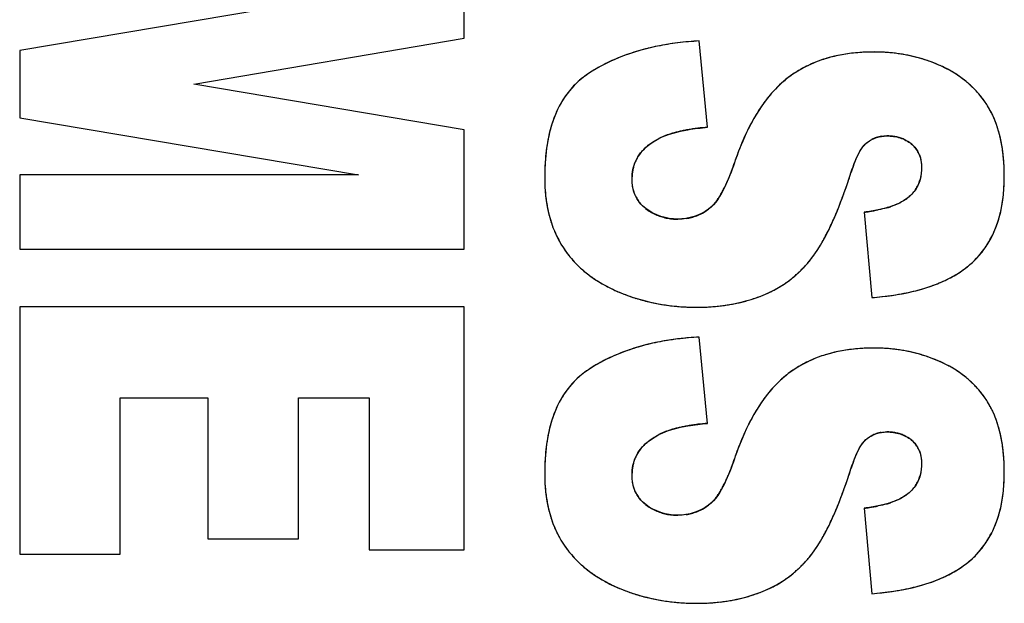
# Model space of a CAD drawing. Header units: millimetres. Extents: x 0 to 420, y 0 to 297.
# Tile 9 of 34: x 214.93 to 217.5, y 118.13 to 119.65. Entities that reach past the tile are written whole.
import ezdxf

# ---------------------------------------------------------------- set-up
doc = ezdxf.new("R2010")
doc.units = ezdxf.units.MM
doc.header["$LTSCALE"] = 23.1
doc.layers.add('000', color=7, linetype='CONTINUOUS')
doc.layers.add('03___PRT_ALL_CURVES', color=7, linetype='CONTINUOUS')

msp = doc.modelspace()

# ---------------------------------------------------------------- linework, layer by layer
at = {"layer": '000', "color": 7, "linetype": 'Continuous'}
for p, q in [((216.0934, 119.6032), (216.0934, 119.9139)), ((215.8181, 119.7202), (214.9334, 119.5713)), ((215.3876, 119.4831), (216.0934, 119.6032)), ((216.7286, 119.3708), (216.7072, 119.5959)), ((214.9334, 119.5713), (214.9334, 119.3958)), ((216.0934, 119.364), (215.3876, 119.4831)), ((214.9334, 119.3958), (215.8181, 119.2465)), ((216.0934, 119.0527), (216.0934, 119.364)), ((214.9334, 119.2465), (214.9334, 119.0527)), ((215.8181, 119.2465), (214.9334, 119.2465)), ((217.1377, 119.1494), (217.1574, 118.9264)), ((214.9334, 119.0527), (216.0934, 119.0527)), ((214.9334, 118.9023), (214.9334, 118.2568)), ((216.0934, 118.9023), (214.9334, 118.9023)), ((216.0934, 118.2683), (216.0934, 118.9023)), ((216.7286, 118.5984), (216.7072, 118.8235)), ((215.1961, 118.2568), (215.1961, 118.6652)), ((215.1961, 118.6652), (215.4248, 118.6652)), ((215.4248, 118.6652), (215.4248, 118.2971)), ((215.6614, 118.2971), (215.6614, 118.6652)), ((215.6614, 118.6652), (215.8458, 118.6652)), ((215.8458, 118.6652), (215.8458, 118.2683)), ((217.1377, 118.377), (217.1574, 118.154)), ((215.4248, 118.2971), (215.6614, 118.2971)), ((215.8458, 118.2683), (216.0934, 118.2683)), ((214.9334, 118.2568), (215.1961, 118.2568))]:
    msp.add_line(p, q, dxfattribs=at)
for centre, radius, start, end in [((217.5732, 119.0178), 0.8169, 159.5158, 161.4032), ((215.4788, 119.7739), 1.706, 341.2867, 342.1797), ((216.7503, 118.008), 0.8166, 93.0275, 97.0317), ((217.5731, 118.2455), 0.8169, 159.5158, 161.4033), ((215.4788, 119.0015), 1.706, 341.2867, 342.1797)]:
    msp.add_arc(centre, radius, start, end, dxfattribs=at)
for points, knots in [([(216.7072, 119.5959), (216.6314, 119.5918), (216.5286, 119.573), (216.4388, 119.5248), (216.4176, 119.5107)], [0, 0, 0, 0, 0.749138, 1, 1, 1, 1]), ([(217.1638, 119.5671), (217.1242, 119.5672), (217.0445, 119.5591), (216.9709, 119.5244), (216.9395, 119.5005)], [0, 0, 0, 0, 0.500645, 1, 1, 1, 1]), ([(217.4573, 119.4303), (217.4424, 119.4531), (217.4052, 119.4945), (217.3574, 119.5224), (217.3323, 119.5332)], [0, 0, 0, 0, 0.499818, 1, 1, 1, 1]), ([(216.4176, 119.5107), (216.3964, 119.4967), (216.3584, 119.4609), (216.3233, 119.3918), (216.3065, 119.3168), (216.3037, 119.2657), (216.3037, 119.2402)], [0, 0, 0, 0, 0.249776, 0.499695, 0.749858, 1, 1, 1, 1]), ([(216.9395, 119.5005), (216.9235, 119.4885), (216.8656, 119.433), (216.8288, 119.3596), (216.8079, 119.3037)], [0, 0, 0, 0, 0.250828, 1, 1, 1, 1]), ([(217.5032, 119.2418), (217.5032, 119.2907), (217.4957, 119.3578), (217.4663, 119.4166), (217.4573, 119.4303)], [0, 0, 0, 0, 0.749131, 1, 1, 1, 1]), ([(216.5316, 119.2366), (216.5315, 119.2525), (216.5377, 119.2851), (216.5586, 119.3108), (216.5708, 119.3211)], [0, 0, 0, 0, 0.500044, 1, 1, 1, 1]), ([(217.1029, 119.2518), (217.1076, 119.2663), (217.118, 119.2944), (217.1336, 119.3224), (217.1457, 119.3315)], [0, 0, 0, 0, 0.50176, 1, 1, 1, 1]), ([(216.7989, 119.2784), (216.7915, 119.2562), (216.7749, 119.2133), (216.7502, 119.1711), (216.7315, 119.1573)], [0, 0, 0, 0, 0.501716, 1, 1, 1, 1]), ([(216.3037, 119.2402), (216.3037, 119.2081), (216.3097, 119.1435), (216.3348, 119.0828), (216.3524, 119.056)], [0, 0, 0, 0, 0.500511, 1, 1, 1, 1]), ([(217.2862, 119.2492), (217.2847, 119.2372), (217.2776, 119.2133), (217.2611, 119.1945), (217.2516, 119.187)], [0, 0, 0, 0, 0.500116, 1, 1, 1, 1]), ([(217.4201, 119.0183), (217.4499, 119.0458), (217.4943, 119.1187), (217.5032, 119.201), (217.5032, 119.2418)], [0, 0, 0, 0, 0.49866, 1, 1, 1, 1]), ([(216.5672, 119.1588), (216.5555, 119.1677), (216.5362, 119.1918), (216.5316, 119.2219), (216.5316, 119.2366)], [0, 0, 0, 0, 0.499233, 1, 1, 1, 1]), ([(217.0008, 119.0298), (217.0231, 119.0585), (217.0571, 119.1239), (217.0829, 119.192), (217.0946, 119.2266)], [0, 0, 0, 0, 0.499625, 1, 1, 1, 1]), ([(216.3524, 119.056), (216.3693, 119.0303), (216.4124, 118.9846), (216.4668, 118.9541), (216.495, 118.9419)], [0, 0, 0, 0, 0.499613, 1, 1, 1, 1]), ([(216.8725, 118.9322), (216.8977, 118.9423), (216.9456, 118.9692), (216.9842, 119.0083), (217.0008, 119.0298)], [0, 0, 0, 0, 0.499932, 1, 1, 1, 1]), ([(217.1574, 118.9264), (217.2276, 118.9322), (217.3238, 118.9493), (217.4029, 119.0023), (217.4201, 119.0183)], [0, 0, 0, 0, 0.749088, 1, 1, 1, 1]), ([(216.6504, 118.8185), (216.589, 118.8108), (216.5071, 118.7902), (216.4349, 118.7498), (216.4176, 118.7384)], [0, 0, 0, 0, 0.749308, 1, 1, 1, 1]), ([(217.1638, 118.7948), (217.1242, 118.7948), (217.0445, 118.7867), (216.9709, 118.752), (216.9395, 118.7281)], [0, 0, 0, 0, 0.500645, 1, 1, 1, 1]), ([(217.4573, 118.6579), (217.4424, 118.6807), (217.4052, 118.7221), (217.3574, 118.75), (217.3323, 118.7608)], [0, 0, 0, 0, 0.499818, 1, 1, 1, 1]), ([(216.4176, 118.7384), (216.3964, 118.7243), (216.3584, 118.6885), (216.3233, 118.6194), (216.3065, 118.5444), (216.3037, 118.4933), (216.3037, 118.4678)], [0, 0, 0, 0, 0.249776, 0.499695, 0.749858, 1, 1, 1, 1]), ([(216.9395, 118.7281), (216.9235, 118.7161), (216.8656, 118.6606), (216.8288, 118.5872), (216.8079, 118.5313)], [0, 0, 0, 0, 0.250828, 1, 1, 1, 1]), ([(217.5032, 118.4694), (217.5032, 118.5183), (217.4957, 118.5854), (217.4663, 118.6442), (217.4573, 118.6579)], [0, 0, 0, 0, 0.749131, 1, 1, 1, 1]), ([(216.5316, 118.4642), (216.5315, 118.4801), (216.5377, 118.5127), (216.5586, 118.5384), (216.5708, 118.5487)], [0, 0, 0, 0, 0.500044, 1, 1, 1, 1]), ([(217.1029, 118.4794), (217.1076, 118.4939), (217.118, 118.522), (217.1336, 118.55), (217.1457, 118.5591)], [0, 0, 0, 0, 0.50176, 1, 1, 1, 1]), ([(216.7989, 118.506), (216.7915, 118.4838), (216.7749, 118.4409), (216.7502, 118.3987), (216.7315, 118.3849)], [0, 0, 0, 0, 0.501716, 1, 1, 1, 1]), ([(216.3037, 118.4678), (216.3037, 118.4357), (216.3097, 118.3712), (216.3348, 118.3104), (216.3524, 118.2836)], [0, 0, 0, 0, 0.500511, 1, 1, 1, 1]), ([(217.2862, 118.4768), (217.2847, 118.4648), (217.2776, 118.4409), (217.2611, 118.4221), (217.2516, 118.4146)], [0, 0, 0, 0, 0.500116, 1, 1, 1, 1]), ([(217.4201, 118.2459), (217.4499, 118.2734), (217.4943, 118.3463), (217.5032, 118.4287), (217.5032, 118.4694)], [0, 0, 0, 0, 0.49866, 1, 1, 1, 1]), ([(216.5672, 118.3864), (216.5555, 118.3953), (216.5362, 118.4194), (216.5316, 118.4495), (216.5316, 118.4642)], [0, 0, 0, 0, 0.499233, 1, 1, 1, 1]), ([(217.0008, 118.2574), (217.0231, 118.2861), (217.0571, 118.3516), (217.0829, 118.4196), (217.0946, 118.4542)], [0, 0, 0, 0, 0.499625, 1, 1, 1, 1]), ([(216.3524, 118.2836), (216.3693, 118.2579), (216.4124, 118.2122), (216.4668, 118.1817), (216.495, 118.1695)], [0, 0, 0, 0, 0.499613, 1, 1, 1, 1]), ([(216.8725, 118.1598), (216.8977, 118.1699), (216.9456, 118.1968), (216.9842, 118.2359), (217.0008, 118.2574)], [0, 0, 0, 0, 0.499932, 1, 1, 1, 1]), ([(217.1574, 118.154), (217.2276, 118.1598), (217.3238, 118.1769), (217.4029, 118.2299), (217.4201, 118.2459)], [0, 0, 0, 0, 0.749087, 1, 1, 1, 1])]:
    msp.add_open_spline(points, degree=3, knots=knots, dxfattribs=at)
for points in [[(217.3323, 119.5332), (217.2797, 119.556), (217.2211, 119.5672), (217.1638, 119.5671)], [(216.6775, 119.3644), (216.6944, 119.3673), (216.7115, 119.3693), (216.7286, 119.3708)], [(216.5708, 119.3211), (216.5802, 119.329), (216.5907, 119.3357), (216.6016, 119.3413)], [(216.6016, 119.3413), (216.6251, 119.3534), (216.6514, 119.3598), (216.6775, 119.3644)], [(217.1457, 119.3315), (217.1599, 119.3421), (217.1785, 119.3483), (217.1962, 119.3483)], [(217.1962, 119.3483), (217.208, 119.3483), (217.22, 119.3468), (217.2313, 119.3432)], [(217.2313, 119.3432), (217.2418, 119.3398), (217.2518, 119.3344), (217.2605, 119.3275)], [(217.2605, 119.3275), (217.269, 119.3208), (217.276, 119.3116), (217.2803, 119.3017)], [(217.2803, 119.3017), (217.2852, 119.2904), (217.2872, 119.2776), (217.2872, 119.2653)], [(217.2872, 119.2653), (217.2872, 119.2599), (217.2869, 119.2545), (217.2862, 119.2492)], [(217.2516, 119.187), (217.238, 119.1762), (217.2217, 119.1689), (217.2053, 119.1635)], [(217.2053, 119.1635), (217.1951, 119.1601), (217.1847, 119.1574), (217.1742, 119.1552)], [(216.651, 119.1311), (216.6216, 119.1311), (216.5905, 119.1408), (216.5672, 119.1588)], [(216.7315, 119.1573), (216.7088, 119.1406), (216.6793, 119.1311), (216.651, 119.1311)], [(217.1742, 119.1552), (217.1621, 119.1527), (217.1499, 119.1508), (217.1377, 119.1494)], [(216.495, 118.9419), (216.5592, 118.9142), (216.6309, 118.9013), (216.7009, 118.9013)], [(216.7912, 118.9091), (216.8189, 118.9141), (216.8463, 118.9218), (216.8725, 118.9322)], [(216.7009, 118.9013), (216.7311, 118.9013), (216.7614, 118.9037), (216.7912, 118.9091)], [(217.3323, 118.7608), (217.2797, 118.7836), (217.2211, 118.7948), (217.1638, 118.7948)], [(216.6775, 118.592), (216.6944, 118.5949), (216.7115, 118.5969), (216.7286, 118.5984)], [(216.6016, 118.5689), (216.6251, 118.581), (216.6514, 118.5874), (216.6775, 118.592)], [(217.1457, 118.5591), (217.1599, 118.5697), (217.1785, 118.5759), (217.1962, 118.5759)], [(217.1962, 118.5759), (217.208, 118.5759), (217.22, 118.5744), (217.2313, 118.5708)], [(217.2313, 118.5708), (217.2418, 118.5674), (217.2518, 118.562), (217.2605, 118.5552)], [(216.5708, 118.5487), (216.5802, 118.5566), (216.5907, 118.5633), (216.6016, 118.5689)], [(217.2605, 118.5552), (217.269, 118.5484), (217.276, 118.5392), (217.2803, 118.5293)], [(217.2803, 118.5293), (217.2852, 118.518), (217.2872, 118.5052), (217.2872, 118.4929)], [(217.2872, 118.4929), (217.2872, 118.4875), (217.2869, 118.4821), (217.2862, 118.4768)], [(217.2053, 118.3911), (217.1951, 118.3877), (217.1847, 118.385), (217.1742, 118.3828)], [(217.2516, 118.4146), (217.238, 118.4038), (217.2217, 118.3965), (217.2053, 118.3911)], [(216.651, 118.3587), (216.6216, 118.3587), (216.5905, 118.3684), (216.5672, 118.3864)], [(216.7315, 118.3849), (216.7088, 118.3682), (216.6793, 118.3587), (216.651, 118.3587)], [(217.1742, 118.3828), (217.1621, 118.3803), (217.1499, 118.3784), (217.1377, 118.377)], [(216.495, 118.1695), (216.5592, 118.1418), (216.6309, 118.1289), (216.7009, 118.1289)], [(216.7009, 118.1289), (216.759, 118.1289), (216.8185, 118.1383), (216.8725, 118.1598)]]:
    msp.add_open_spline(points, degree=3, dxfattribs=at)
at = {"layer": '03___PRT_ALL_CURVES', "color": 4, "linetype": 'Continuous'}
for p, q in [((216.0934, 119.6032), (216.0934, 119.9139)), ((215.8181, 119.7202), (214.9334, 119.5713)), ((215.3876, 119.4831), (216.0934, 119.6032)), ((216.7286, 119.3708), (216.7072, 119.5959)), ((214.9334, 119.5713), (214.9334, 119.3958)), ((216.0934, 119.364), (215.3876, 119.4831)), ((214.9334, 119.3958), (215.8181, 119.2465)), ((216.0934, 119.0527), (216.0934, 119.364)), ((214.9334, 119.2465), (214.9334, 119.0527)), ((215.8181, 119.2465), (214.9334, 119.2465)), ((216.7376, 119.1623), (216.7315, 119.1573)), ((216.7435, 119.1682), (216.7376, 119.1623)), ((216.7494, 119.175), (216.7435, 119.1682)), ((217.1377, 119.1494), (217.1574, 118.9264)), ((214.9334, 119.0527), (216.0934, 119.0527)), ((214.9334, 118.9023), (214.9334, 118.2568)), ((216.0934, 118.9023), (214.9334, 118.9023)), ((216.0934, 118.2683), (216.0934, 118.9023)), ((216.7286, 118.5984), (216.7072, 118.8235)), ((215.1961, 118.2568), (215.1961, 118.6652)), ((215.1961, 118.6652), (215.4248, 118.6652)), ((215.4248, 118.6652), (215.4248, 118.2971)), ((215.6614, 118.2971), (215.6614, 118.6652)), ((215.6614, 118.6652), (215.8458, 118.6652)), ((215.8458, 118.6652), (215.8458, 118.2683)), ((216.7376, 118.3899), (216.7315, 118.3849)), ((216.7435, 118.3958), (216.7376, 118.3899)), ((216.7494, 118.4026), (216.7435, 118.3958)), ((217.1377, 118.377), (217.1574, 118.154)), ((215.4248, 118.2971), (215.6614, 118.2971)), ((215.8458, 118.2683), (216.0934, 118.2683)), ((214.9334, 118.2568), (215.1961, 118.2568))]:
    msp.add_line(p, q, dxfattribs=at)
for centre, radius, start, end in [((216.7127, 119.007), 0.5866, 103.7825, 106.2803), ((216.7226, 118.9668), 0.6281, 101.4, 103.7825), ((216.7317, 118.9214), 0.6743, 99.1485, 101.4004), ((216.7398, 118.871), 0.7254, 97.0136, 99.1488), ((216.7468, 118.8148), 0.7821, 94.9651, 97.0137), ((216.7521, 118.753), 0.8441, 93.0512, 94.9659), ((216.6817, 119.0986), 0.4899, 111.6852, 114.4155), ((216.6918, 119.0732), 0.5172, 108.9372, 111.6835), ((216.7023, 119.0425), 0.5496, 106.28, 108.9366), ((217.1365, 119.2235), 0.3412, 106.4086, 109.6064), ((217.1424, 119.2035), 0.362, 103.2843, 106.4068), ((217.1483, 119.1785), 0.3877, 100.2694, 103.283), ((217.1537, 119.1487), 0.4179, 97.5117, 100.2702), ((217.1583, 119.1134), 0.4536, 94.7667, 97.5096), ((217.1618, 119.0714), 0.4957, 92.2056, 94.7671), ((217.1636, 119.0252), 0.5419, 89.9839, 92.2087), ((217.1638, 119.0943), 0.4729, 88.0443, 90.006), ((217.1643, 119.1092), 0.458, 86.3382, 88.0424), ((217.1651, 119.1216), 0.4455, 84.4621, 86.3386), ((217.1662, 119.1328), 0.4343, 82.5249, 84.4618), ((217.1674, 119.1422), 0.4247, 80.5416, 82.5245), ((217.1687, 119.1499), 0.417, 78.5626, 80.5411), ((217.1699, 119.1557), 0.411, 76.569, 78.5621), ((217.1709, 119.1599), 0.4068, 74.5383, 76.5685), ((217.1716, 119.1624), 0.4042, 72.539, 74.5377), ((217.1718, 119.1633), 0.4032, 70.5851, 72.5385), ((216.6556, 119.15), 0.4322, 120.2035, 123.4162), ((216.6636, 119.1363), 0.448, 117.24, 120.2032), ((216.6723, 119.1193), 0.4671, 114.4162, 117.2394), ((217.1199, 119.2624), 0.2988, 120.0485, 123.4673), ((217.1223, 119.2583), 0.3035, 116.4035, 120.0451), ((217.126, 119.2507), 0.312, 113.0552, 116.402), ((217.1309, 119.2392), 0.3245, 109.6071, 113.0518), ((217.1713, 119.1617), 0.4049, 66.562, 70.5821), ((217.1987, 119.2247), 0.3362, 64.0448, 66.5786), ((217.2065, 119.2408), 0.3183, 61.4316, 64.0441), ((216.5378, 119.3276), 0.219, 129.1092, 134.93), ((216.5413, 119.3232), 0.2246, 123.404, 129.0985), ((217.1034, 119.2844), 0.2712, 127.1862, 130.8973), ((217.1195, 119.2631), 0.298, 123.47, 127.1677), ((217.2136, 119.2538), 0.3035, 58.8427, 61.4301), ((217.2199, 119.2643), 0.2913, 56.1809, 58.8419), ((217.2254, 119.2725), 0.2813, 53.4621, 56.1799), ((217.2302, 119.2789), 0.2734, 50.5578, 53.4616), ((216.5387, 119.3267), 0.2203, 134.9415, 140.7629), ((217.1347, 119.2508), 0.3172, 134.6483, 138.2068), ((217.1168, 119.269), 0.2917, 130.9013, 134.6473), ((217.2339, 119.2834), 0.2676, 47.6593, 50.5562), ((217.2363, 119.2861), 0.264, 44.7832, 47.6578), ((217.2373, 119.2871), 0.2625, 41.8796, 44.7818), ((216.5582, 119.3129), 0.2442, 146.4647, 151.9048), ((216.5452, 119.3215), 0.2287, 140.7735, 146.4562), ((217.1847, 119.2089), 0.3825, 141.4672, 144.6533), ((217.1571, 119.2308), 0.3472, 138.2056, 141.4653), ((217.2368, 119.2867), 0.2632, 38.9148, 41.8781), ((217.2346, 119.2849), 0.266, 36.034, 38.9134), ((216.5788, 119.3019), 0.2676, 151.9108, 157.0432), ((217.2181, 119.1852), 0.4235, 144.6513, 147.5477), ((217.2307, 119.282), 0.2709, 33.1902, 36.0327), ((217.2724, 119.3094), 0.2209, 29.3216, 33.1769), ((216.6082, 119.2895), 0.2995, 157.0463, 161.8087), ((217.3013, 119.1351), 0.5206, 150.2191, 152.7376), ((217.2567, 119.1606), 0.4692, 147.5462, 150.2197), ((217.2601, 119.3025), 0.235, 25.9547, 29.3235), ((217.2454, 119.2953), 0.2514, 22.7262, 25.9537), ((217.2269, 119.2876), 0.2715, 19.4795, 22.7233), ((216.6473, 119.2766), 0.3406, 161.8096, 166.1813), ((216.772, 118.8108), 0.5616, 97.0453, 98.4016), ((216.7844, 118.7078), 0.6654, 94.8124, 97.0189), ((217.3537, 119.1081), 0.5795, 152.738, 155.1628), ((217.2044, 119.2796), 0.2953, 16.496, 19.4805), ((216.6974, 119.2643), 0.3922, 166.1809, 170.1841), ((216.6742, 119.2003), 0.1586, 114.2431, 117.237), ((216.6852, 119.176), 0.1853, 111.5465, 114.2464), ((216.6965, 119.1474), 0.216, 109.0958, 111.5492), ((216.7077, 119.115), 0.2503, 106.9618, 109.1006), ((216.7187, 119.079), 0.288, 105.0183, 106.964), ((216.7297, 119.038), 0.3304, 103.2016, 105.0193), ((216.7407, 118.9911), 0.3786, 101.4937, 103.2023), ((216.7516, 118.9376), 0.4332, 99.8926, 101.4945), ((216.7621, 118.8772), 0.4945, 98.3998, 99.8937), ((217.1953, 119.2674), 0.081, 108.8012, 118.2133), ((217.195, 119.2681), 0.0801, 99.1435, 108.7431), ((217.1964, 119.2173), 0.131, 84.8034, 90.0671), ((217.198, 119.2348), 0.1135, 78.7406, 84.805), ((217.2003, 119.2469), 0.1012, 72.2369, 78.729), ((217.2026, 119.2539), 0.0938, 65.4003, 72.2206), ((217.1787, 119.272), 0.3221, 13.7547, 16.4972), ((217.1486, 119.2647), 0.3531, 11.0296, 13.7528), ((216.7601, 119.2535), 0.4559, 170.183, 173.8417), ((216.6525, 119.2241), 0.1268, 130.1835, 135.3219), ((217.2034, 119.2559), 0.0916, 51.4475, 65.3601), ((217.2187, 119.2749), 0.0673, 42.516, 51.5601), ((217.2197, 119.2759), 0.0658, 32.8642, 42.4796), ((217.113, 119.2577), 0.3894, 8.4462, 11.0297), ((216.8352, 119.2453), 0.5314, 173.8361, 177.0291), ((216.6336, 119.2405), 0.1017, 146.4227, 152.2146), ((216.6375, 119.2378), 0.1065, 140.7425, 146.4121), ((216.6439, 119.2326), 0.1148, 135.3286, 140.7344), ((217.5743, 119.0178), 0.8181, 160.3095, 161.4243), ((217.2171, 119.2742), 0.0689, 23.549, 32.826), ((217.0732, 119.2518), 0.4297, 6.1157, 8.4485), ((217.0296, 119.2471), 0.4735, 3.9654, 6.1171), ((216.925, 119.2407), 0.6213, 177.0298, 180.0397), ((216.6388, 119.2392), 0.1071, 164.1367, 169.8086), ((216.6339, 119.2405), 0.102, 158.2401, 164.1266), ((216.6322, 119.2412), 0.1002, 152.226, 158.2282), ((216.1936, 119.4792), 0.6377, 338.905, 340.3242), ((216.0836, 119.5186), 0.7545, 340.3177, 341.4328), ((217.5334, 119.114), 0.452, 159.6876, 162.2422), ((216.9812, 119.2438), 0.522, 1.9159, 3.9656), ((216.7618, 119.2398), 0.4582, 179.9414, 184.4001), ((216.6591, 119.2367), 0.1276, 175.1359, 180.0448), ((216.6472, 119.2377), 0.1156, 169.8153, 175.1324), ((216.2947, 119.4402), 0.5293, 337.2929, 338.9081), ((215.4822, 119.7727), 1.7024, 341.3995, 342.1815), ((217.0165, 119.2415), 0.4867, 357.1595, 0.0282), ((216.9272, 119.2419), 0.576, 359.9842, 1.9165), ((216.4512, 119.372), 0.3586, 333.4665, 335.4938), ((216.3802, 119.4044), 0.4366, 335.4908, 337.2954), ((215.6873, 119.7035), 1.4859, 340.233, 341.4075), ((217.1986, 119.2568), 0.0876, 326.3881, 335.7158), ((217.1935, 119.259), 0.0931, 335.7563, 344.6277), ((217.0702, 119.2389), 0.433, 354.0677, 357.1604), ((216.7122, 119.2363), 0.4084, 184.4448, 186.8047), ((216.684, 119.2329), 0.38, 186.8042, 189.326), ((216.6184, 119.2275), 0.0856, 204.6568, 214.0364), ((216.5994, 119.2908), 0.1895, 325.2291, 328.4539), ((216.5591, 119.3155), 0.2368, 328.4435, 331.1468), ((216.5102, 119.3425), 0.2926, 331.1404, 333.4715), ((215.886, 119.6321), 1.2748, 339.0953, 340.2306), ((217.1855, 119.2706), 0.1067, 303.9883, 308.3316), ((217.1974, 119.2577), 0.0891, 317.0803, 326.3418), ((217.1158, 119.2341), 0.3871, 350.7911, 354.0674), ((216.6586, 119.2287), 0.3543, 189.3249, 192.0904), ((216.6189, 119.2279), 0.0863, 214.0831, 223.5828), ((216.631, 119.2688), 0.151, 321.6083, 325.2329), ((216.0422, 119.5725), 1.1076, 337.9817, 339.0936), ((217.128, 119.398), 0.247, 285.8248, 288.3553), ((217.1584, 119.3174), 0.1608, 293.5486, 296.9271), ((217.1537, 119.228), 0.3487, 347.3285, 350.7904), ((216.6369, 119.2241), 0.3321, 192.0924, 194.8404), ((216.6192, 119.2194), 0.3137, 194.8416, 197.6354), ((216.6483, 119.2641), 0.133, 232.3842, 238.8259), ((216.6469, 119.2617), 0.1302, 238.8362, 245.3823), ((216.6471, 119.2623), 0.1309, 245.393, 251.8778), ((216.6484, 119.2662), 0.1349, 251.8875, 258.2305), ((216.6527, 119.2638), 0.1326, 278.85, 285.0069), ((216.6535, 119.2607), 0.1294, 285.0193, 291.3497), ((216.6527, 119.2627), 0.1316, 291.3831, 300.6297), ((216.6483, 119.2701), 0.1402, 300.6169, 306.425), ((216.3073, 119.4617), 0.8202, 335.2167, 336.6005), ((216.1822, 119.5158), 0.9565, 336.6022, 337.987), ((217.0794, 119.6357), 0.4899, 276.825, 278.4048), ((217.0927, 119.5485), 0.4016, 278.351, 281.7193), ((217.1855, 119.2208), 0.3161, 343.4992, 347.3301), ((216.6044, 119.2147), 0.2983, 197.6355, 200.6261), ((216.5923, 119.2101), 0.2853, 200.6269, 203.7741), ((216.6499, 119.2735), 0.1424, 258.2374, 264.2673), ((216.6509, 119.2842), 0.1532, 264.2729, 270.0401), ((216.4142, 119.4123), 0.7025, 333.6164, 335.2204), ((217.2309, 119.2059), 0.2683, 335.4488, 339.5217), ((217.2113, 119.2132), 0.2892, 339.5252, 343.4965), ((216.5832, 119.2062), 0.2754, 203.777, 206.7491), ((216.5111, 119.3642), 0.5942, 331.7669, 333.6207), ((217.2456, 119.1992), 0.2522, 330.9943, 335.4476), ((216.5769, 119.203), 0.2683, 206.7502, 209.8517), ((216.5727, 119.2006), 0.2635, 209.8528, 213.2731), ((216.6648, 119.2783), 0.4182, 327.5, 329.7417), ((216.5949, 119.3191), 0.4991, 329.7392, 331.7687), ((217.2613, 119.1899), 0.2339, 321.8291, 326.4282), ((217.2557, 119.1936), 0.2407, 326.4336, 330.9894), ((216.5789, 119.2047), 0.2709, 213.2764, 216.2377), ((216.5798, 119.2053), 0.272, 216.2393, 219.267), ((216.5824, 119.2075), 0.2754, 219.269, 222.4287), ((216.7703, 119.2081), 0.2914, 322.2603, 325.0285), ((216.7227, 119.2414), 0.3495, 325.0249, 327.5026), ((217.263, 119.1886), 0.2318, 317.2375, 321.8236), ((216.5868, 119.2115), 0.2813, 222.4298, 225.4053), ((216.5924, 119.2172), 0.2894, 225.4064, 228.2941), ((216.7498, 119.2224), 0.3163, 314.7895, 317.2841), ((216.742, 119.2296), 0.327, 317.285, 319.7519), ((216.7319, 119.2381), 0.3401, 319.753, 322.2262), ((217.2559, 119.1962), 0.2421, 308.0028, 312.7107), ((217.2614, 119.1901), 0.234, 312.7301, 317.2324), ((216.5995, 119.2251), 0.3, 228.2958, 231.2119), ((216.608, 119.2357), 0.3136, 231.2133, 234.0931), ((216.6173, 119.2486), 0.3295, 234.0926, 236.7266), ((216.7601, 119.2116), 0.3014, 309.7597, 312.2794), ((216.7558, 119.2164), 0.3078, 312.2803, 314.7885), ((217.2143, 119.2598), 0.3183, 295.9335, 299.7329), ((217.2298, 119.2326), 0.2869, 299.7352, 303.7206), ((217.2437, 119.2118), 0.2619, 303.7219, 308.0017), ((216.6274, 119.264), 0.3479, 236.7275, 239.3114), ((216.6384, 119.2826), 0.3695, 239.3124, 241.8583), ((216.6566, 119.3173), 0.4087, 241.9008, 246.7064), ((216.7642, 119.2067), 0.2951, 299.2634, 301.8603), ((216.7649, 119.2056), 0.2937, 301.8613, 304.5006), ((216.7645, 119.2061), 0.2944, 304.5018, 307.2216), ((216.7629, 119.2082), 0.297, 307.2224, 309.7588), ((217.1624, 119.3874), 0.4562, 286.1867, 289.2369), ((217.1802, 119.3363), 0.4021, 289.2381, 292.4329), ((217.1975, 119.2943), 0.3567, 292.4313, 295.934), ((216.6821, 119.3753), 0.4721, 246.651, 248.6561), ((216.6833, 119.3783), 0.4752, 248.6565, 250.6691), ((216.6848, 119.3827), 0.48, 250.6695, 252.6874), ((216.723, 119.3069), 0.4035, 289.711, 291.7535), ((216.7575, 119.2205), 0.3104, 291.7501, 294.1964), ((216.7603, 119.2142), 0.3034, 294.1971, 296.7028), ((216.7626, 119.2096), 0.2983, 296.7037, 299.2624), ((217.0979, 119.693), 0.7689, 276.5399, 278.6625), ((217.1123, 119.5984), 0.6732, 278.6595, 281.0343), ((217.1282, 119.5168), 0.5901, 281.0352, 283.5034), ((217.1448, 119.4478), 0.5191, 283.5018, 286.1908), ((216.6867, 119.3888), 0.4863, 252.6878, 254.7075), ((216.6888, 119.3966), 0.4944, 254.7079, 256.7194), ((216.6911, 119.406), 0.5041, 256.7198, 258.7142), ((216.6933, 119.4173), 0.5156, 258.7145, 260.6887), ((216.6955, 119.4305), 0.5289, 260.6891, 262.6386), ((216.6974, 119.4455), 0.5441, 262.6389, 264.5606), ((216.699, 119.4623), 0.561, 264.5606, 266.3959), ((216.7045, 119.398), 0.4966, 274.7973, 276.5635), ((216.7066, 119.3795), 0.478, 276.5636, 278.3973), ((216.709, 119.3633), 0.4616, 278.3979, 280.2122), ((216.7114, 119.3497), 0.4478, 280.2129, 281.9639), ((216.7139, 119.3379), 0.4357, 281.9638, 283.8403), ((216.7165, 119.3276), 0.4251, 283.8406, 285.7627), ((216.7189, 119.319), 0.4162, 285.7631, 287.7142), ((216.7211, 119.3122), 0.409, 287.7146, 289.7106), ((217.086, 119.7961), 0.8727, 274.6976, 276.5437), ((216.7002, 119.4803), 0.579, 266.3957, 268.1245), ((216.7008, 119.5009), 0.5996, 268.1258, 270.0059), ((216.7009, 119.4638), 0.5626, 269.9941, 271.5645), ((216.7016, 119.4401), 0.5388, 271.565, 273.1211), ((216.7028, 119.4184), 0.5171, 273.1206, 274.7974), ((216.7127, 118.2347), 0.5866, 103.7825, 106.2803), ((216.7226, 118.1944), 0.6281, 101.4, 103.7825), ((216.7317, 118.1491), 0.6743, 99.1484, 101.4003), ((216.7383, 118.1086), 0.7153, 97.8182, 99.1568), ((216.7456, 118.0534), 0.771, 94.9533, 97.7983), ((216.7521, 117.9806), 0.8441, 93.051, 94.9657), ((216.6817, 118.3262), 0.4899, 111.6852, 114.4155), ((216.6918, 118.3008), 0.5172, 108.9372, 111.6835), ((216.7023, 118.2702), 0.5496, 106.28, 108.9365), ((217.1365, 118.4511), 0.3412, 106.4086, 109.6064), ((217.1424, 118.4311), 0.362, 103.2843, 106.4068), ((217.1483, 118.4061), 0.3877, 100.2694, 103.283), ((217.1537, 118.3763), 0.4179, 97.5117, 100.2702), ((217.1583, 118.341), 0.4536, 94.7667, 97.5096), ((217.1618, 118.299), 0.4957, 92.2056, 94.7671), ((217.1636, 118.2528), 0.5419, 89.9839, 92.2087), ((217.1638, 118.3219), 0.4729, 88.0443, 90.006), ((217.1643, 118.3368), 0.458, 86.3381, 88.0424), ((217.1651, 118.3492), 0.4455, 84.4621, 86.3385), ((217.1662, 118.3604), 0.4343, 82.5249, 84.4618), ((217.1674, 118.3698), 0.4247, 80.5417, 82.5246), ((217.1687, 118.3775), 0.417, 78.5626, 80.5411), ((217.1699, 118.3833), 0.4111, 76.569, 78.5621), ((217.1709, 118.3875), 0.4068, 74.5383, 76.5685), ((217.1716, 118.39), 0.4042, 72.5391, 74.5378), ((217.1718, 118.3909), 0.4032, 70.5852, 72.5386), ((216.6556, 118.3776), 0.4322, 120.2035, 123.4162), ((216.6636, 118.3639), 0.448, 117.24, 120.2032), ((216.6723, 118.3469), 0.4671, 114.4162, 117.2394), ((217.1223, 118.4859), 0.3035, 116.4034, 120.0451), ((217.126, 118.4783), 0.312, 113.0552, 116.402), ((217.1309, 118.4668), 0.3245, 109.6071, 113.0518), ((217.1713, 118.3893), 0.4049, 66.5622, 70.5822), ((217.1987, 118.4523), 0.3362, 64.045, 66.5787), ((217.2065, 118.4684), 0.3183, 61.4317, 64.0443), ((216.5378, 118.5552), 0.219, 129.1093, 134.9301), ((216.5413, 118.5508), 0.2246, 123.404, 129.0985), ((217.1034, 118.512), 0.2712, 127.1862, 130.8972), ((217.1195, 118.4907), 0.298, 123.47, 127.1677), ((217.1199, 118.49), 0.2988, 120.0485, 123.4673), ((217.2136, 118.4814), 0.3035, 58.8427, 61.4301), ((217.2199, 118.4919), 0.2913, 56.1808, 58.8419), ((217.2254, 118.5001), 0.2813, 53.462, 56.1798), ((217.2302, 118.5065), 0.2734, 50.5576, 53.4615), ((216.5387, 118.5543), 0.2203, 134.9416, 140.763), ((217.1347, 118.4784), 0.3172, 134.6482, 138.2067), ((217.1168, 118.4966), 0.2917, 130.9012, 134.6472), ((217.2339, 118.511), 0.2676, 47.6592, 50.5561), ((217.2363, 118.5137), 0.264, 44.7831, 47.6577), ((217.2373, 118.5147), 0.2625, 41.8795, 44.7817), ((216.5582, 118.5405), 0.2442, 146.4648, 151.9049), ((216.5452, 118.5491), 0.2287, 140.7736, 146.4563), ((217.1847, 118.4365), 0.3825, 141.4671, 144.6532), ((217.1571, 118.4584), 0.3472, 138.2055, 141.4653), ((217.2368, 118.5143), 0.2632, 38.9147, 41.878), ((217.2346, 118.5125), 0.266, 36.034, 38.9133), ((216.5788, 118.5295), 0.2676, 151.9109, 157.0432), ((217.2181, 118.4128), 0.4234, 144.6512, 147.5476), ((217.2307, 118.5097), 0.2709, 33.1902, 36.0326), ((217.2724, 118.537), 0.2209, 29.3216, 33.1769), ((216.6082, 118.5171), 0.2995, 157.0464, 161.8088), ((217.3013, 118.3627), 0.5206, 150.2191, 152.7376), ((217.2567, 118.3882), 0.4692, 147.5462, 150.2197), ((217.2601, 118.5301), 0.235, 25.9547, 29.3235), ((217.2454, 118.5229), 0.2514, 22.7262, 25.9537), ((216.6473, 118.5043), 0.3406, 161.8096, 166.1813), ((216.772, 118.0384), 0.5616, 97.0453, 98.4016), ((216.7844, 117.9354), 0.6654, 94.8124, 97.0189), ((217.3537, 118.3357), 0.5795, 152.7379, 155.1628), ((217.2269, 118.5152), 0.2715, 19.4795, 22.7233), ((217.2044, 118.5072), 0.2953, 16.496, 19.4805), ((216.6974, 118.4919), 0.3922, 166.181, 170.1841), ((216.6742, 118.4279), 0.1586, 114.2431, 117.237), ((216.6852, 118.4036), 0.1853, 111.5465, 114.2464), ((216.6965, 118.375), 0.216, 109.0958, 111.5492), ((216.7077, 118.3426), 0.2503, 106.9618, 109.1006), ((216.7187, 118.3066), 0.288, 105.0183, 106.964), ((216.7297, 118.2656), 0.3304, 103.2016, 105.0193), ((216.7407, 118.2187), 0.3786, 101.4937, 103.2023), ((216.7516, 118.1652), 0.4332, 99.8926, 101.4945), ((216.7621, 118.1048), 0.4945, 98.3998, 99.8937), ((217.1953, 118.495), 0.0809, 108.8008, 118.2133), ((217.195, 118.4958), 0.0801, 99.1431, 108.7427), ((217.1964, 118.445), 0.131, 84.8034, 90.0671), ((217.198, 118.4624), 0.1135, 78.7407, 84.805), ((217.2003, 118.4745), 0.1012, 72.237, 78.729), ((217.2026, 118.4815), 0.0938, 65.4004, 72.2207), ((217.1787, 118.4996), 0.3221, 13.7547, 16.4972), ((217.1486, 118.4923), 0.3531, 11.0296, 13.7528), ((216.7601, 118.4811), 0.4559, 170.183, 173.8417), ((216.6525, 118.4517), 0.1268, 130.1835, 135.3219), ((217.2034, 118.4835), 0.0916, 51.4479, 65.3603), ((217.2187, 118.5025), 0.0673, 42.5161, 51.5605), ((217.2197, 118.5035), 0.0658, 32.8642, 42.4797), ((217.113, 118.4853), 0.3894, 8.4462, 11.0297), ((216.8352, 118.4729), 0.5314, 173.8361, 177.0291), ((216.6336, 118.4681), 0.1017, 146.4226, 152.2145), ((216.6375, 118.4654), 0.1065, 140.7424, 146.4121), ((216.6439, 118.4602), 0.1148, 135.3285, 140.7343), ((217.5743, 118.2454), 0.8181, 160.3095, 161.4243), ((217.2171, 118.5019), 0.0689, 23.5491, 32.8261), ((217.0732, 118.4794), 0.4297, 6.1157, 8.4485), ((217.0296, 118.4747), 0.4735, 3.9654, 6.1171), ((216.925, 118.4683), 0.6213, 177.0298, 180.0397), ((216.6388, 118.4668), 0.1071, 164.1366, 169.8086), ((216.6339, 118.4682), 0.102, 158.24, 164.1265), ((216.6322, 118.4688), 0.1002, 152.2259, 158.2281), ((216.0836, 118.7462), 0.7545, 340.3178, 341.4328), ((217.5334, 118.3416), 0.452, 159.6875, 162.2421), ((216.9812, 118.4714), 0.522, 1.9159, 3.9656), ((216.7618, 118.4674), 0.4582, 179.9414, 184.4001), ((216.6591, 118.4643), 0.1276, 175.1359, 180.0448), ((216.6472, 118.4653), 0.1156, 169.8153, 175.1324), ((216.2947, 118.6678), 0.5293, 337.293, 338.9082), ((216.1936, 118.7068), 0.6377, 338.9051, 340.3243), ((215.4822, 119.0004), 1.7024, 341.3995, 342.1815), ((217.0165, 118.4692), 0.4867, 357.1595, 0.0282), ((216.9272, 118.4696), 0.576, 359.9842, 1.9165), ((216.4512, 118.5996), 0.3586, 333.4665, 335.4938), ((216.3802, 118.632), 0.4366, 335.4908, 337.2954), ((215.6873, 118.9311), 1.4859, 340.233, 341.4074), ((217.1986, 118.4845), 0.0876, 326.3879, 335.7158), ((217.1935, 118.4867), 0.0931, 335.7562, 344.6277), ((217.0702, 118.4665), 0.433, 354.0678, 357.1604), ((216.7122, 118.4639), 0.4084, 184.4448, 186.8047), ((216.6184, 118.4551), 0.0856, 204.6569, 214.0365), ((216.5994, 118.5184), 0.1895, 325.2291, 328.4539), ((216.5591, 118.5431), 0.2368, 328.4436, 331.1469), ((216.5102, 118.5701), 0.2926, 331.1405, 333.4715), ((215.886, 118.8598), 1.2748, 339.0953, 340.2306), ((217.1974, 118.4853), 0.0891, 317.0802, 326.3417), ((217.1158, 118.4618), 0.3871, 350.7911, 354.0675), ((216.684, 118.4605), 0.38, 186.8042, 189.326), ((216.6586, 118.4563), 0.3543, 189.3249, 192.0904), ((216.6189, 118.4555), 0.0863, 214.0832, 223.5829), ((216.631, 118.4964), 0.151, 321.6084, 325.2329), ((216.0422, 118.8001), 1.1076, 337.9818, 339.0936), ((217.128, 118.6256), 0.247, 285.825, 288.3556), ((217.1584, 118.5451), 0.1608, 293.5489, 296.9272), ((217.1854, 118.4982), 0.1067, 303.9884, 308.3316), ((217.1537, 118.4556), 0.3487, 347.3285, 350.7904), ((216.6369, 118.4517), 0.3321, 192.0924, 194.8403), ((216.6192, 118.447), 0.3137, 194.8416, 197.6354), ((216.6483, 118.4917), 0.133, 232.3839, 238.8257), ((216.6469, 118.4893), 0.1302, 238.836, 245.3822), ((216.6471, 118.4899), 0.1309, 245.3928, 251.8778), ((216.6484, 118.4938), 0.1349, 251.8874, 258.2305), ((216.6535, 118.4883), 0.1294, 285.0193, 291.3497), ((216.6527, 118.4903), 0.1316, 291.3832, 300.6297), ((216.6483, 118.4977), 0.1402, 300.6169, 306.425), ((216.1822, 118.7434), 0.9565, 336.6022, 337.987), ((217.0795, 118.8633), 0.4898, 276.825, 278.4048), ((217.0927, 118.7761), 0.4016, 278.351, 281.7195), ((217.1855, 118.4485), 0.3161, 343.4993, 347.3301), ((216.6044, 118.4423), 0.2983, 197.6355, 200.6261), ((216.6499, 118.5011), 0.1424, 258.2373, 264.2674), ((216.6509, 118.5119), 0.1532, 264.273, 270.0401), ((216.6527, 118.4914), 0.1326, 278.85, 285.0069), ((216.4142, 118.6399), 0.7025, 333.6165, 335.2205), ((216.3073, 118.6893), 0.8202, 335.2167, 336.6005), ((217.2309, 118.4335), 0.2683, 335.4489, 339.5218), ((217.2113, 118.4408), 0.2892, 339.5253, 343.4965), ((216.5923, 118.4377), 0.2853, 200.6269, 203.7741), ((216.5832, 118.4338), 0.2754, 203.7769, 206.7491), ((216.5111, 118.5918), 0.5942, 331.7669, 333.6208), ((217.2456, 118.4268), 0.2522, 330.9943, 335.4477), ((216.5769, 118.4306), 0.2683, 206.7502, 209.8517), ((216.5727, 118.4282), 0.2635, 209.8528, 213.2731), ((216.6648, 118.506), 0.4182, 327.5001, 329.7417), ((216.5949, 118.5468), 0.4991, 329.7393, 331.7688), ((217.2613, 118.4176), 0.2339, 321.8291, 326.4282), ((217.2557, 118.4213), 0.2407, 326.4336, 330.9895), ((216.5789, 118.4323), 0.2709, 213.2764, 216.2377), ((216.5798, 118.4329), 0.272, 216.2393, 219.267), ((216.7703, 118.4357), 0.2914, 322.2603, 325.0286), ((216.7227, 118.469), 0.3495, 325.025, 327.5027), ((217.263, 118.4162), 0.2318, 317.2376, 321.8236), ((216.5824, 118.4351), 0.2754, 219.269, 222.4287), ((216.5868, 118.4391), 0.2813, 222.4297, 225.4053), ((216.5924, 118.4448), 0.2894, 225.4064, 228.2941), ((216.742, 118.4572), 0.327, 317.285, 319.7519), ((216.7319, 118.4657), 0.3401, 319.753, 322.2262), ((217.2559, 118.4238), 0.2421, 308.0028, 312.7107), ((217.2614, 118.4177), 0.234, 312.7301, 317.2324), ((216.5995, 118.4528), 0.3, 228.2958, 231.2119), ((216.608, 118.4633), 0.3136, 231.2132, 234.0931), ((216.7601, 118.4393), 0.3014, 309.7598, 312.2794), ((216.7558, 118.444), 0.3078, 312.2803, 314.7886), ((216.7498, 118.45), 0.3163, 314.7895, 317.2841), ((217.2143, 118.4874), 0.3183, 295.9336, 299.733), ((217.2298, 118.4602), 0.2869, 299.7352, 303.7206), ((217.2437, 118.4394), 0.2619, 303.7219, 308.0018), ((216.6173, 118.4762), 0.3295, 234.0925, 236.7266), ((216.6274, 118.4916), 0.3479, 236.7275, 239.3114), ((216.6384, 118.5102), 0.3695, 239.3124, 241.8583), ((216.6566, 118.5449), 0.4087, 241.9008, 246.7064), ((216.7649, 118.4332), 0.2937, 301.8613, 304.5007), ((216.7645, 118.4338), 0.2944, 304.5018, 307.2216), ((216.7629, 118.4358), 0.297, 307.2225, 309.7588), ((217.1624, 118.615), 0.4562, 286.1867, 289.237), ((217.1802, 118.5639), 0.4021, 289.2381, 292.433), ((217.1975, 118.5219), 0.3567, 292.4314, 295.9341), ((216.6821, 118.6029), 0.4721, 246.651, 248.6562), ((216.6833, 118.6059), 0.4752, 248.6566, 250.6692), ((216.723, 118.5345), 0.4035, 289.711, 291.7535), ((216.7575, 118.4481), 0.3104, 291.7501, 294.1964), ((216.7603, 118.4418), 0.3034, 294.1971, 296.7029), ((216.7626, 118.4372), 0.2983, 296.7037, 299.2625), ((216.7642, 118.4344), 0.2951, 299.2634, 301.8603), ((217.0979, 118.9206), 0.7689, 276.5399, 278.6625), ((217.1123, 118.826), 0.6732, 278.6595, 281.0343), ((217.1282, 118.7444), 0.5901, 281.0352, 283.5034), ((217.1448, 118.6754), 0.5191, 283.5018, 286.1908), ((216.6848, 118.6103), 0.48, 250.6697, 252.6875), ((216.6867, 118.6164), 0.4863, 252.6879, 254.7076), ((216.6888, 118.6242), 0.4944, 254.708, 256.7195), ((216.6911, 118.6337), 0.5041, 256.7199, 258.7143), ((216.6933, 118.6449), 0.5156, 258.7147, 260.6889), ((216.6955, 118.6581), 0.5289, 260.6892, 262.6387), ((216.6974, 118.6731), 0.5441, 262.639, 264.5607), ((216.7066, 118.6071), 0.478, 276.5635, 278.3972), ((216.709, 118.5909), 0.4616, 278.3978, 280.2119), ((216.7114, 118.5773), 0.4478, 280.2127, 281.9637), ((216.7139, 118.5655), 0.4357, 281.9636, 283.8402), ((216.7165, 118.5552), 0.4251, 283.8405, 285.7626), ((216.7189, 118.5466), 0.4162, 285.763, 287.7142), ((216.7211, 118.5398), 0.409, 287.7146, 289.7106), ((217.086, 119.0237), 0.8727, 274.6976, 276.5437), ((216.699, 118.6899), 0.561, 264.5607, 266.396), ((216.7002, 118.7079), 0.579, 266.3958, 268.1245), ((216.7008, 118.7285), 0.5996, 268.1258, 270.0059), ((216.7009, 118.6915), 0.5626, 269.9941, 271.5644), ((216.7016, 118.6677), 0.5388, 271.5649, 273.1209), ((216.7028, 118.646), 0.5171, 273.1205, 274.7973), ((216.7045, 118.6257), 0.4966, 274.7972, 276.5634)]:
    msp.add_arc(centre, radius, start, end, dxfattribs=at)
for points in [[(216.5707, 119.321), (216.5795, 119.3284), (216.5898, 119.3352), (216.6016, 119.3413)], [(216.8278, 119.3515), (216.8194, 119.3334), (216.8115, 119.314), (216.8041, 119.2934)], [(217.1822, 119.3472), (217.1868, 119.348), (217.1914, 119.3483), (217.1962, 119.3483)], [(217.1307, 119.3149), (217.1332, 119.3185), (217.1356, 119.3216), (217.1381, 119.3244)], [(217.1381, 119.3244), (217.1406, 119.3272), (217.1431, 119.3295), (217.1457, 119.3315)], [(217.1457, 119.3315), (217.1494, 119.3342), (217.1532, 119.3366), (217.1571, 119.3387)], [(217.1165, 119.2882), (217.1188, 119.2935), (217.1211, 119.2983), (217.1235, 119.3027)], [(217.1235, 119.3027), (217.1259, 119.3072), (217.1283, 119.3112), (217.1307, 119.3149)], [(217.2803, 119.3018), (217.2818, 119.2983), (217.2831, 119.2947), (217.2841, 119.2908)], [(217.2841, 119.2908), (217.2861, 119.2831), (217.2872, 119.2746), (217.2872, 119.2653)], [(217.1095, 119.2709), (217.1118, 119.2771), (217.1141, 119.2829), (217.1165, 119.2882)], [(217.2872, 119.2653), (217.2872, 119.2598), (217.2869, 119.2545), (217.2862, 119.2494)], [(217.2862, 119.2494), (217.2856, 119.2442), (217.2846, 119.2392), (217.2833, 119.2344)], [(216.5326, 119.2204), (216.5319, 119.2256), (216.5316, 119.231), (216.5316, 119.2366)], [(216.5355, 119.2055), (216.5342, 119.2102), (216.5332, 119.2152), (216.5326, 119.2204)], [(216.5405, 119.1918), (216.5385, 119.1961), (216.5369, 119.2007), (216.5355, 119.2055)], [(217.2626, 119.1971), (217.2593, 119.1935), (217.2556, 119.1901), (217.2516, 119.187)], [(216.5672, 119.1588), (216.5632, 119.1618), (216.5596, 119.165), (216.5564, 119.1685)], [(217.2227, 119.1701), (217.2174, 119.1677), (217.2118, 119.1656), (217.2058, 119.1636)], [(217.2451, 119.1822), (217.2408, 119.1793), (217.2362, 119.1766), (217.2313, 119.1741)], [(217.1954, 119.1604), (217.1887, 119.1585), (217.1817, 119.1568), (217.1743, 119.1553)], [(216.6731, 119.1328), (216.666, 119.1316), (216.6586, 119.1311), (216.651, 119.1311)], [(216.8278, 118.5791), (216.8194, 118.561), (216.8115, 118.5416), (216.8041, 118.521)], [(217.1822, 118.5748), (217.1868, 118.5756), (217.1914, 118.5759), (217.1962, 118.5759)], [(216.5707, 118.5486), (216.5795, 118.556), (216.5898, 118.5628), (216.6016, 118.5689)], [(217.1307, 118.5425), (217.1332, 118.5461), (217.1356, 118.5492), (217.1381, 118.552)], [(217.1381, 118.552), (217.1406, 118.5548), (217.1431, 118.5571), (217.1457, 118.5591)], [(217.1457, 118.5591), (217.1494, 118.5618), (217.1532, 118.5642), (217.1571, 118.5663)], [(217.1165, 118.5158), (217.1188, 118.5211), (217.1211, 118.5259), (217.1235, 118.5303)], [(217.1235, 118.5303), (217.1259, 118.5348), (217.1283, 118.5389), (217.1307, 118.5425)], [(217.2803, 118.5294), (217.2818, 118.5259), (217.2831, 118.5223), (217.2841, 118.5184)], [(217.2841, 118.5184), (217.2861, 118.5107), (217.2872, 118.5022), (217.2872, 118.4929)], [(217.1095, 118.4985), (217.1118, 118.5047), (217.1141, 118.5105), (217.1165, 118.5158)], [(217.2872, 118.4929), (217.2872, 118.4874), (217.2869, 118.4821), (217.2862, 118.477)], [(217.2862, 118.477), (217.2856, 118.4718), (217.2846, 118.4668), (217.2833, 118.462)], [(216.5326, 118.448), (216.5319, 118.4532), (216.5316, 118.4586), (216.5316, 118.4642)], [(216.5355, 118.4331), (216.5342, 118.4378), (216.5332, 118.4428), (216.5326, 118.448)], [(216.5405, 118.4194), (216.5385, 118.4237), (216.5369, 118.4283), (216.5355, 118.4331)], [(217.2626, 118.4247), (217.2593, 118.4211), (217.2556, 118.4177), (217.2516, 118.4146)], [(216.5672, 118.3864), (216.5632, 118.3894), (216.5596, 118.3926), (216.5564, 118.3961)], [(217.2227, 118.3977), (217.2174, 118.3954), (217.2118, 118.3932), (217.2058, 118.3912)], [(217.2451, 118.4098), (217.2408, 118.4069), (217.2362, 118.4042), (217.2313, 118.4017)], [(217.1954, 118.388), (217.1887, 118.3861), (217.1817, 118.3844), (217.1743, 118.3829)], [(216.6731, 118.3604), (216.666, 118.3592), (216.6586, 118.3587), (216.651, 118.3587)]]:
    msp.add_open_spline(points, degree=3, dxfattribs=at)

doc.saveas('drawing.dxf')
